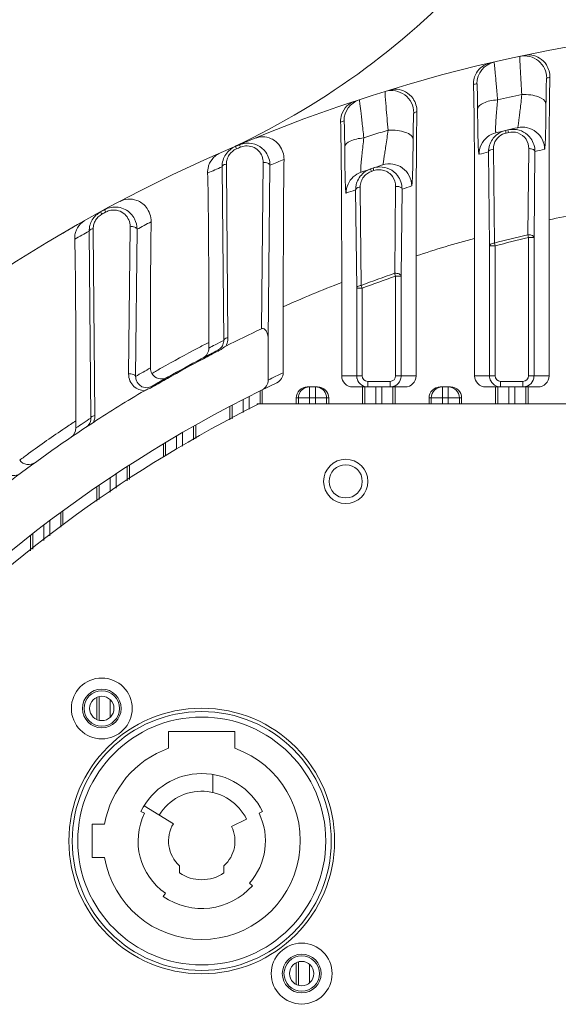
# Model space of a CAD drawing. Header units: millimetres. Extents: x 29170 to 33192, y 579 to 3108.
# Tile 148 of 256: x 31630 to 31679, y 972 to 1061. Entities that reach past the tile are written whole.
import ezdxf

# ---------------------------------------------------------------- set-up
doc = ezdxf.new("R2010")
doc.units = ezdxf.units.MM
doc.layers.add('细实线', color=7, linetype='Continuous', lineweight=13)

msp = doc.modelspace()

# ---------------------------------------------------------------- linework, layer by layer
at = {"layer": '细实线'}
for p, q in [((31674.114, 1050.925), (31674.168, 1050.697)), ((31674.339, 1050.978), (31674.364, 1050.871)), ((31674.364, 1050.871), (31674.393, 1050.749)), ((31650.081, 1049.629), (31649.718, 1049.474)), ((31649.718, 1049.474), (31649.81, 1049.258)), ((31650.081, 1049.629), (31650.124, 1049.528)), ((31650.124, 1049.528), (31650.173, 1049.413)), ((31673.107, 1040.754), (31673.02, 1049.238)), ((31676.216, 1049.284), (31676.131, 1041.508)), ((31672.673, 1040.497), (31672.584, 1048.981)), ((31676.773, 1049.026), (31676.691, 1041.25)), ((31648.668, 1031.955), (31648.513, 1047.639)), ((31648.908, 1047.643), (31648.906, 1047.882)), ((31649.05, 1032.193), (31648.908, 1047.643)), ((31652.238, 1048.023), (31652.077, 1033.004)), ((31652.839, 1047.778), (31652.682, 1032.026)), ((31661.932, 1047.449), (31662.007, 1047.227)), ((31662.157, 1047.525), (31662.232, 1047.302)), ((31660.673, 1036.679), (31660.582, 1045.558)), ((31660.997, 1045.562), (31660.995, 1045.808)), ((31661.082, 1036.927), (31660.997, 1045.562)), ((31664.19, 1045.874), (31664.105, 1038.017)), ((31664.772, 1045.622), (31664.691, 1037.766)), ((31637.907, 1043.765), (31637.544, 1043.567)), ((31637.907, 1043.765), (31638.019, 1043.558)), ((31637.544, 1043.567), (31637.657, 1043.36)), ((31678.044, 1042.844), (31678.044, 1028.753)), ((31636.884, 1041.82), (31636.882, 1042.047)), ((31640.213, 1042.228), (31640.076, 1028.923)), ((31640.837, 1041.994), (31640.711, 1028.695)), ((31636.67, 1024.938), (31636.511, 1041.816)), ((31637.026, 1025.16), (31636.884, 1041.82)), ((31671.321, 1028.753), (31671.321, 1041.173)), ((31676.13, 1041.508), (31676.191, 1041.25)), ((31676.191, 1041.25), (31676.691, 1041.25)), ((31676.191, 1041.249), (31676.191, 1028.753)), ((31676.691, 1041.25), (31676.691, 1028.753)), ((31672.673, 1028.753), (31672.673, 1040.497)), ((31672.673, 1040.497), (31673.173, 1040.497)), ((31673.173, 1040.497), (31673.106, 1040.753)), ((31673.173, 1028.753), (31673.173, 1040.496)), ((31666.044, 1039.594), (31666.044, 1028.753)), ((31664.104, 1038.017), (31664.191, 1037.766)), ((31664.191, 1037.766), (31664.691, 1037.766)), ((31664.191, 1037.765), (31664.191, 1028.753)), ((31664.691, 1037.766), (31664.691, 1028.753)), ((31659.321, 1028.753), (31659.321, 1037.185)), ((31660.673, 1028.753), (31660.673, 1036.679)), ((31660.673, 1036.678), (31661.173, 1036.678)), ((31661.173, 1036.678), (31661.08, 1036.927)), ((31661.173, 1028.753), (31661.173, 1036.677)), ((31654.044, 1029.036), (31654.044, 1034.999)), ((31647.321, 1031.766), (31647.321, 1031.261)), ((31648.424, 1031.146), (31648.642, 1031.302)), ((31652.682, 1028.377), (31652.682, 1032.026)), ((31648.133, 1031.07), (31648.171, 1030.995)), ((31661.173, 1028.753), (31659.321, 1028.753)), ((31666.044, 1028.753), (31664.191, 1028.753)), ((31671.321, 1028.753), (31673.173, 1028.753)), ((31678.044, 1028.753), (31676.191, 1028.753)), ((31642.191, 1027.817), (31642.233, 1027.745)), ((31656.214, 1027.753), (31657.15, 1027.753)), ((31656.415, 1027.753), (31656.415, 1026.215)), ((31656.949, 1026.215), (31656.949, 1027.753)), ((31665.043, 1027.753), (31660.321, 1027.753)), ((31661.214, 1026.215), (31661.214, 1027.753)), ((31661.415, 1026.215), (31661.415, 1027.753)), ((31661.673, 1027.753), (31661.673, 1028.253)), ((31663.691, 1028.253), (31661.673, 1028.253)), ((31662.415, 1027.753), (31662.415, 1026.215)), ((31662.949, 1026.215), (31662.949, 1027.753)), ((31663.691, 1027.753), (31663.691, 1028.253)), ((31663.949, 1027.753), (31663.949, 1026.215)), ((31664.15, 1027.753), (31664.15, 1026.215)), ((31669.15, 1027.753), (31668.214, 1027.753)), ((31668.415, 1026.215), (31668.415, 1027.753)), ((31668.949, 1026.215), (31668.949, 1027.753)), ((31677.043, 1027.753), (31672.321, 1027.753)), ((31673.214, 1026.215), (31673.214, 1027.753)), ((31673.415, 1026.215), (31673.415, 1027.753)), ((31673.673, 1027.753), (31673.673, 1028.253)), ((31675.691, 1028.253), (31673.673, 1028.253)), ((31674.415, 1026.215), (31674.415, 1027.753)), ((31674.949, 1026.215), (31674.949, 1027.753)), ((31675.691, 1027.753), (31675.691, 1028.253)), ((31675.949, 1027.753), (31675.949, 1026.215)), ((31676.15, 1027.753), (31676.15, 1026.215)), ((31650.949, 1025.73), (31650.949, 1026.893)), ((31651.949, 1026.215), (31651.949, 1027.394)), ((31652.15, 1027.493), (31652.15, 1026.215)), ((31649.214, 1024.771), (31649.214, 1025.997)), ((31649.415, 1026.103), (31649.415, 1024.882)), ((31650.415, 1026.621), (31650.415, 1025.435)), ((31651.682, 1026.136), (31651.682, 1026.215)), ((31651.826, 1026.215), (31651.682, 1026.215)), ((31757.538, 1026.215), (31651.826, 1026.215)), ((31655.214, 1026.215), (31655.214, 1026.753)), ((31655.214, 1026.753), (31658.15, 1026.753)), ((31655.415, 1026.753), (31655.415, 1026.215)), ((31657.949, 1026.215), (31657.949, 1026.753)), ((31658.15, 1026.753), (31658.15, 1026.215)), ((31667.214, 1026.215), (31667.214, 1026.753)), ((31670.15, 1026.753), (31667.214, 1026.753)), ((31667.415, 1026.215), (31667.415, 1026.753)), ((31669.949, 1026.753), (31669.949, 1026.215)), ((31670.15, 1026.753), (31670.15, 1026.215)), ((31635.321, 1024.693), (31635.321, 1024.039)), ((31635.96, 1024.468), (31635.981, 1024.482)), ((31645.949, 1022.965), (31645.949, 1024.211)), ((31646.15, 1024.325), (31646.15, 1023.076)), ((31644.415, 1023.325), (31644.415, 1022.117)), ((31644.949, 1022.412), (31644.949, 1023.638)), ((31643.214, 1021.429), (31643.214, 1022.611)), ((31643.415, 1022.732), (31643.415, 1021.563)), ((31640.15, 1020.699), (31640.15, 1019.393)), ((31638.949, 1018.595), (31638.949, 1019.913)), ((31639.949, 1019.26), (31639.949, 1020.568)), ((31637.415, 1018.879), (31637.415, 1017.575)), ((31638.415, 1019.504), (31638.415, 1018.24)), ((31637.214, 1017.442), (31637.214, 1018.676)), ((31633.949, 1015.089), (31633.949, 1016.412)), ((31634.15, 1016.56), (31634.15, 1015.248)), ((31632.415, 1015.259), (31632.415, 1013.878)), ((31632.949, 1014.3), (31632.949, 1015.665)), ((31631.415, 1014.486), (31631.415, 1013.089)), ((31631.214, 1012.931), (31631.214, 1014.328)), ((31637.214, 997.717), (31637.214, 999.673)), ((31637.415, 999.767), (31637.415, 997.622)), ((31638.415, 999.462), (31638.415, 997.928)), ((31643.682, 996.615), (31643.682, 995.094)), ((31649.682, 996.615), (31643.682, 996.615)), ((31649.682, 995.094), (31649.682, 996.615)), ((31647.682, 992.733), (31647.682, 991.103)), ((31644.124, 988.282), (31641.48, 989.902)), ((31641.192, 989.374), (31641.507, 989.222)), ((31650.732, 988.677), (31649.382, 988.023)), ((31651.857, 989.222), (31652.172, 989.374)), ((31636.782, 988.231), (31636.782, 985.215)), ((31637.912, 988.231), (31636.782, 988.231)), ((31636.782, 985.215), (31637.909, 985.215)), ((31644.682, 983.843), (31644.682, 984.479)), ((31648.682, 984.479), (31648.682, 983.843)), ((31651.255, 982.678), (31650.992, 982.909)), ((31643.396, 981.997), (31643.196, 981.709)), ((31655.214, 973.784), (31655.214, 975.687)), ((31655.415, 975.784), (31655.415, 973.687)), ((31656.415, 975.571), (31656.415, 973.9))]:
    msp.add_line(p, q, dxfattribs=at)
for centre, radius in [((31659.682, 1019.215), 2), ((31659.682, 1019.215), 1.5), ((31637.655, 998.695), 2.75), ((31637.655, 998.695), 1.75), ((31637.655, 998.695), 1.6), ((31637.655, 998.695), 1.1), ((31646.682, 986.715), 12), ((31646.682, 986.715), 11.7), ((31646.682, 986.715), 11.2), ((31655.709, 974.736), 2.75), ((31655.709, 974.736), 1.75), ((31655.709, 974.736), 1.6), ((31655.709, 974.736), 1.1), ((31682.182, 968.715), 3.5)]:
    msp.add_circle(centre, radius, dxfattribs=at)
for centre, radius, start, end in [((31619.814, 1112.802), 70, 295.27837, 317.72636), ((31704.682, 920.715), 140, 4.5118, 175.47238), ((31673.53, 1055.154), 1.999, 103.03658, 180.02062), ((31675.834, 1055.666), 2, 0.00429, 102.05957), ((31673.215, 1055.141), 1.993, 165.47496, 181.70029), ((31673.166, 1055.154), 1.941, 149.73053, 165.49039), ((31706.682, 920.715), 138, 101.94524, 102.06643), ((31702.682, 920.715), 138, 103.04622, 103.17714), ((31661.53, 1051.796), 1.999, 108.21353, 180.02015), ((31704.685, 920.701), 136.615, 102.29826, 103.24067), ((31706.682, 920.715), 138, 107.09513, 107.21764), ((31661.19, 1051.755), 1.972, 163.02699, 181.82894), ((31702.682, 920.715), 138, 108.22163, 108.35828), ((31704.688, 920.697), 136.619, 107.54228, 108.50879), ((31704.685, 920.7), 133.766, 102.73368, 103.59085), ((31674.793, 1049.027), 2.002, 86.9809, 103.08472), ((31674.793, 1049.053), 1.977, 35.65188, 86.96048), ((31675.642, 1049.225), 2, 359.99871, 102.72726), ((31673.722, 1048.776), 2, 103.5905, 154.53134), ((31674.566, 1048.996), 1.983, 145.73631, 162.35432), ((31674.569, 1048.991), 1.988, 130.29085, 145.65578), ((31674.499, 1049.254), 1.479, 145.73102, 180.60138), ((31674.504, 1049.248), 1.487, 116.03054, 145.66213), ((31674.513, 1049.23), 1.506, 103.23415, 116.01688), ((31704.682, 920.715), 133.515, 103.11241, 103.21147), ((31704.682, 920.715), 140, 112.90863, 113.28093), ((31704.682, 920.715), 139.765, 112.95491, 113.1165), ((31650.862, 1047.782), 2.006, 94.5205, 112.90488), ((31650.857, 1047.81), 1.977, 35.31556, 94.45852), ((31674.579, 1048.995), 1.995, 162.45074, 180.40702), ((31706.685, 920.7), 131.766, 102.73368, 103.12109), ((31649.03, 1047.221), 1.794, 113.79959, 129.06683), ((31650.501, 1047.652), 1.988, 162.82398, 180.38591), ((31650.496, 1047.65), 1.984, 145.66673, 162.72179), ((31650.388, 1047.895), 1.482, 162.88144, 180.51244), ((31650.389, 1047.891), 1.484, 145.69765, 162.76649), ((31706.682, 920.715), 138.001, 112.39191, 112.96493), ((31702.686, 920.7), 131.766, 103.20602, 103.59084), ((31649.168, 1047.142), 1.957, 164.58276, 181.93632), ((31702.683, 920.714), 138.001, 113.11226, 113.70059), ((31704.688, 920.698), 133.768, 108.1497, 109.03027), ((31662.575, 1045.548), 2.007, 108.68275, 124.19367), ((31704.682, 920.715), 133.515, 108.53862, 108.64039), ((31662.793, 1045.626), 2.002, 91.58281, 108.50952), ((31662.707, 1045.884), 1.496, 74.17229, 108.53837), ((31662.791, 1045.652), 1.977, 37.44888, 91.55601), ((31661.722, 1045.265), 2, 109.02948, 156.34475), ((31662.561, 1045.571), 1.98, 124.25228, 160.23801), ((31662.479, 1045.818), 1.486, 141.56445, 160.26362), ((31662.484, 1045.81), 1.494, 124.2705, 141.45427), ((31662.491, 1045.796), 1.51, 108.68802, 124.17319), ((31702.688, 920.698), 131.768, 108.63543, 109.03026), ((31662.564, 1045.573), 1.982, 171.33166, 180.42889), ((31662.566, 1045.572), 1.984, 160.31178, 171.34125), ((31662.482, 1045.821), 1.488, 160.40325, 180.50085), ((31706.687, 920.698), 131.768, 108.1497, 108.54819), ((31638.863, 1041.999), 2.007, 100.35953, 118.42963), ((31638.738, 1042.231), 1.509, 100.35802, 118.43656), ((31699.624, 945.849), 99.366, 99.4437, 102.54375), ((31638.493, 1041.827), 1.982, 148.76056, 164.29338), ((31638.364, 1042.057), 1.483, 148.75368, 164.29747), ((31704.682, 920.715), 139.765, 118.48725, 118.65658), ((31704.682, 920.715), 140, 119.79888, 120.2501), ((31637, 1041.24), 1.772, 119.32676, 128.36023), ((31638.495, 1041.829), 1.983, 164.37067, 180.37709), ((31638.361, 1042.06), 1.479, 164.38669, 180.48336), ((31706.682, 920.714), 138.001, 117.89932, 118.49842), ((31637.143, 1041.163), 1.939, 166.17665, 182.05258), ((31702.683, 920.714), 138.001, 118.6528, 119.27231), ((31697.16, 945.235), 99.357, 105.07385, 108.2507), ((31704.682, 920.715), 124.122, 103.29867, 104.73715), ((31704.682, 920.715), 123.857, 103.29929, 104.73798), ((31704.682, 920.715), 124.122, 109.08144, 110.56483), ((31704.682, 920.715), 123.857, 109.08224, 110.56603), ((31694.692, 944.35), 99.346, 110.8576, 114.15233), ((31704.682, 920.715), 124, 115.10223, 116.76157), ((31647.572, 1032.179), 1.478, 352.2307, 0.50832), ((31692.21, 943.182), 99.309, 117.51567, 119.67611), ((31692.217, 943.168), 99.325, 116.87324, 117.51557), ((31646.321, 1031.261), 1, 297.82176, 0.0041), ((31705.075, 920.749), 124.694, 117.30083, 117.59204), ((31705.08, 920.741), 124.703, 116.89547, 117.30083), ((31647.694, 1031.941), 0.974, 323.8843, 350.68797), ((31647.691, 1031.941), 0.978, 350.71257, 0.83383), ((31704.689, 920.7), 124.016, 117.13165, 120.26172), ((31704.688, 920.703), 124.016, 117.13171, 117.83105), ((31704.688, 920.703), 123.93, 117.13184, 117.83126), ((31704.689, 920.702), 123.931, 117.8313, 119.54287), ((31704.322, 920.622), 125.404, 119.7767, 120.48044), ((31692.214, 943.176), 99.316, 119.67621, 120.25176), ((31643.044, 1029.468), 1, 210.08407, 299.54865), ((31704.688, 920.703), 124.016, 119.54293, 120.26186), ((31705.682, 920.715), 120, 115.48785, 116.21019), ((31653.044, 1029.036), 1, 295.47768, 0.00482), ((31661.678, 1028.753), 1.005, 180.03169, 193.95138), ((31661.673, 1028.753), 0.5, 180.00526, 270.00347), ((31663.691, 1028.753), 0.5, 269.99604, 359.99523), ((31673.678, 1028.753), 1.005, 180.03169, 193.95138), ((31673.673, 1028.753), 0.5, 180.00526, 270.00347), ((31675.691, 1028.753), 0.5, 269.99604, 359.99523), ((31704.682, 920.715), 119, 115.48801, 140.08379), ((31641.557, 1028.885), 1.474, 227.56075, 267.7761), ((31641.694, 1028.655), 0.974, 244.9096, 281.92821), ((31641.692, 1028.67), 0.988, 281.87426, 290.83591), ((31641.688, 1028.68), 0.999, 290.85419, 300.25455), ((31704.689, 920.702), 123.931, 119.54292, 120.26199), ((31651.682, 1028.377), 1, 296.20028, 0.00463), ((31656.416, 1026.747), 1.005, 101.33576, 112.60983), ((31656.416, 1026.751), 1.001, 90.0497, 101.37222), ((31656.948, 1026.751), 1.001, 78.62778, 89.9503), ((31656.949, 1026.753), 1, 359.99328, 78.66566), ((31661.675, 1028.753), 1.002, 193.99638, 206.90037), ((31663.69, 1028.758), 1.005, 270.03544, 284.03145), ((31663.69, 1028.754), 1.002, 284.07938, 297.00333), ((31668.415, 1026.753), 1, 90.00454, 180.00419), ((31668.949, 1026.753), 1, 359.99581, 89.99546), ((31673.675, 1028.753), 1.002, 193.99638, 206.90037), ((31675.69, 1028.758), 1.005, 270.03544, 284.03145), ((31675.69, 1028.754), 1.002, 284.07938, 297.00333), ((31704.682, 920.715), 124, 120.63273, 123.13702), ((31656.415, 1026.753), 1, 112.68838, 179.99665), ((31704.682, 920.715), 118, 116.61106, 153.93616), ((31635.552, 1025.148), 1.474, 351.91724, 0.4667), ((31704.689, 920.7), 124.017, 123.13591, 127.31635), ((31689.737, 941.627), 99.303, 123.22897, 123.91408), ((31705.019, 920.833), 124.537, 123.67857, 124.03257), ((31705.024, 920.826), 124.545, 123.28672, 123.6667), ((31635.696, 1024.924), 0.974, 350.58873, 0.77968), ((31635.546, 1025.15), 1.48, 336.02755, 351.87364), ((31689.727, 941.642), 99.285, 123.91421, 126.23305), ((31634.32, 1024.039), 1, 304.24625, 0.00256), ((31689.731, 941.637), 99.291, 126.23317, 126.80912), ((31631.044, 1021.73), 1, 216.61527, 306.0973), ((31646.682, 986.715), 8.9, 189.7029, 70.30101), ((31646.682, 986.715), 8.9, 109.69899, 170.19507), ((31646.682, 986.715), 6.1, 25.84193, 154.15807), ((31646.682, 986.715), 4.5, 25.84193, 148.51106), ((31646.682, 986.715), 5.75, 154.15807, 235.1501), ((31646.682, 986.715), 5.75, 318.5554, 25.84193), ((31646.682, 986.715), 3, 148.51106, 228.18969), ((31646.682, 986.715), 3, 311.81031, 25.84193), ((31646.682, 986.715), 3.5, 235.1501, 304.8499), ((31646.682, 986.715), 6.1, 235.1501, 318.5554)]:
    msp.add_arc(centre, radius, start, end, dxfattribs=at)
for centre, start_param, end_param in [((31660.321, 1028.753), -3.141593, -1.570796), ((31665.043, 1028.753), -1.570796, 0), ((31672.321, 1028.753), -3.141593, -1.570796), ((31677.043, 1028.753), -1.570796, 0), ((31656.214, 1026.753), 1.570796, 3.141593), ((31657.15, 1026.753), 0, 1.570796), ((31668.214, 1026.753), 1.570796, 3.141593), ((31669.15, 1026.753), 0, 1.570796)]:
    msp.add_ellipse(centre, major_axis=(1, 0), ratio=0.999848, start_param=start_param, end_param=end_param, dxfattribs=at)
for points, knots in [([(31673.395, 1053.684), (31673.375, 1053.928), (31673.337, 1054.395), (31673.282, 1055.059), (31673.232, 1055.646), (31673.188, 1056.143), (31673.15, 1056.539), (31673.124, 1056.807), (31673.104, 1056.959), (31673.096, 1057.039), (31673.086, 1057.071), (31673.084, 1057.103), (31673.079, 1057.102)], [0, 0, 0, 0, 0.214081, 0.409557, 0.582142, 0.728459, 0.845528, 0.930831, 0.961002, 0.98261, 0.995589, 1, 1, 1, 1]), ([(31675.416, 1057.622), (31675.412, 1057.621), (31675.413, 1057.603), (31675.406, 1057.559), (31675.409, 1057.506), (31675.41, 1057.468)], [0, 0, 0, 0, 0.070139, 0.259491, 1, 1, 1, 1]), ([(31675.41, 1057.468), (31675.416, 1057.075), (31675.478, 1055.979), (31675.541, 1054.883), (31675.586, 1054.181)], [0, 0, 0, 0, 0.358357, 1, 1, 1, 1]), ([(31675.841, 1057.712), (31676.052, 1057.757), (31676.527, 1057.769), (31677.257, 1057.496), (31677.937, 1056.818), (31678.127, 1056.113), (31678.119, 1055.727)], [0, 0, 0, 0, 0.188974, 0.403892, 0.663027, 1, 1, 1, 1]), ([(31671.489, 1056.133), (31671.623, 1056.361), (31671.967, 1056.741), (31672.43, 1056.95), (31672.654, 1057.002)], [0, 0, 0, 0, 0.534905, 1, 1, 1, 1]), ([(31677.833, 1055.666), (31677.829, 1055.665), (31677.828, 1055.646), (31677.822, 1055.618), (31677.818, 1055.564), (31677.811, 1055.457), (31677.804, 1055.273), (31677.795, 1055.001), (31677.787, 1054.662), (31677.778, 1054.099), (31677.773, 1053.65), (31677.771, 1053.334)], [0, 0, 0, 0, 0.005284, 0.019027, 0.04135, 0.07218, 0.158553, 0.276202, 0.422465, 0.594269, 1, 1, 1, 1]), ([(31678.044, 1042.844), (31678.044, 1045.156), (31678.052, 1049.45), (31678.078, 1053.745), (31678.119, 1055.727)], [0, 0, 0, 0, 0.538335, 1, 1, 1, 1]), ([(31663.242, 1054.441), (31663.229, 1054.438), (31663.249, 1054.363), (31663.239, 1054.324), (31663.24, 1054.286)], [0, 0, 0, 0, 0.260129, 1, 1, 1, 1]), ([(31665.833, 1052.531), (31665.833, 1052.84), (31665.685, 1053.468), (31665.064, 1054.2), (31664.18, 1054.577), (31663.537, 1054.533), (31663.242, 1054.441)], [0, 0, 0, 0, 0.250061, 0.500028, 0.749978, 1, 1, 1, 1]), ([(31663.667, 1054.572), (31663.88, 1054.638), (31664.37, 1054.692), (31665.149, 1054.46), (31665.904, 1053.78), (31666.123, 1053.03), (31666.115, 1052.618)], [0, 0, 0, 0, 0.185722, 0.398253, 0.657323, 1, 1, 1, 1]), ([(31671.224, 1055.082), (31671.283, 1053.024), (31671.308, 1048.387), (31671.321, 1043.751), (31671.321, 1041.173)], [0, 0, 0, 0, 0.443975, 1, 1, 1, 1]), ([(31671.594, 1052.84), (31671.591, 1053.156), (31671.586, 1053.604), (31671.576, 1054.164), (31671.57, 1054.505), (31671.558, 1054.766), (31671.558, 1054.983), (31671.535, 1055.066), (31671.544, 1055.156), (31671.531, 1055.153)], [0, 0, 0, 0, 0.408365, 0.581024, 0.727682, 0.84519, 0.930851, 0.982751, 1, 1, 1, 1]), ([(31659.303, 1052.331), (31659.396, 1052.633), (31659.711, 1053.158), (31660.227, 1053.47), (31660.48, 1053.554)], [0, 0, 0, 0, 0.54285, 1, 1, 1, 1]), ([(31661.318, 1050.25), (31661.292, 1050.495), (31661.241, 1050.964), (31661.167, 1051.632), (31661.1, 1052.224), (31661.042, 1052.726), (31660.993, 1053.126), (31660.959, 1053.397), (31660.935, 1053.551), (31660.924, 1053.632), (31660.913, 1053.664), (31660.91, 1053.696), (31660.905, 1053.695)], [0, 0, 0, 0, 0.213194, 0.408244, 0.580819, 0.727426, 0.84493, 0.930639, 0.960955, 0.982648, 0.995643, 1, 1, 1, 1]), ([(31663.24, 1054.286), (31663.257, 1053.887), (31663.35, 1052.779), (31663.445, 1051.672), (31663.51, 1050.963)], [0, 0, 0, 0, 0.359509, 1, 1, 1, 1]), ([(31671.594, 1052.84), (31671.603, 1053.098), (31672.082, 1053.432), (31672.719, 1053.614), (31673.161, 1053.673), (31673.395, 1053.684)], [0, 0, 0, 0, 0.371239, 0.66333, 1, 1, 1, 1]), ([(31673.252, 1050.72), (31673.242, 1050.718), (31673.228, 1050.783), (31673.222, 1050.867), (31673.216, 1051.079), (31673.224, 1051.373), (31673.246, 1051.798), (31673.306, 1052.579), (31673.361, 1053.222), (31673.395, 1053.684)], [0, 0, 0, 0, 0.010606, 0.044556, 0.108354, 0.20848, 0.34982, 0.53311, 1, 1, 1, 1]), ([(31675.586, 1054.181), (31675.544, 1053.718), (31675.474, 1053.072), (31675.375, 1052.288), (31675.321, 1051.861), (31675.278, 1051.556), (31675.251, 1051.343), (31675.225, 1051.243), (31675.214, 1051.179), (31675.201, 1051.176)], [0, 0, 0, 0, 0.459909, 0.6415, 0.782774, 0.884178, 0.95016, 0.986792, 1, 1, 1, 1]), ([(31677.77, 1053.334), (31677.759, 1053.637), (31677.139, 1053.994), (31676.385, 1054.157), (31675.857, 1054.19), (31675.586, 1054.181)], [0, 0, 0, 0, 0.371024, 0.668398, 1, 1, 1, 1]), ([(31666.044, 1039.594), (31666.044, 1041.913), (31666.051, 1046.254), (31666.077, 1050.596), (31666.115, 1052.618)], [0, 0, 0, 0, 0.534175, 1, 1, 1, 1]), ([(31671.723, 1048.776), (31671.708, 1048.772), (31671.698, 1048.878), (31671.677, 1048.995), (31671.662, 1049.308), (31671.644, 1049.725), (31671.628, 1050.313), (31671.614, 1051.041), (31671.602, 1051.902), (31671.596, 1052.516), (31671.594, 1052.84)], [0, 0, 0, 0, 0.011485, 0.048949, 0.117886, 0.22291, 0.366317, 0.547286, 0.761064, 1, 1, 1, 1]), ([(31677.771, 1053.334), (31677.768, 1053.009), (31677.762, 1052.394), (31677.75, 1051.531), (31677.736, 1050.798), (31677.721, 1050.207), (31677.7, 1049.779), (31677.69, 1049.468), (31677.661, 1049.327), (31677.659, 1049.229), (31677.641, 1049.225)], [0, 0, 0, 0, 0.236798, 0.448819, 0.628672, 0.771786, 0.877308, 0.947417, 0.986571, 1, 1, 1, 1]), ([(31659.594, 1049.428), (31659.591, 1049.748), (31659.587, 1050.205), (31659.576, 1050.777), (31659.57, 1051.126), (31659.558, 1051.395), (31659.558, 1051.621), (31659.535, 1051.703), (31659.544, 1051.799), (31659.531, 1051.795)], [0, 0, 0, 0, 0.405545, 0.578153, 0.725415, 0.843855, 0.930408, 0.982827, 1, 1, 1, 1]), ([(31665.833, 1052.531), (31665.829, 1052.53), (31665.828, 1052.509), (31665.822, 1052.48), (31665.818, 1052.423), (31665.811, 1052.312), (31665.803, 1052.121), (31665.795, 1051.84), (31665.787, 1051.491), (31665.778, 1050.916), (31665.773, 1050.458), (31665.771, 1050.136)], [0, 0, 0, 0, 0.005507, 0.019618, 0.042412, 0.073789, 0.161317, 0.279927, 0.426617, 0.598034, 1, 1, 1, 1]), ([(31659.218, 1051.692), (31659.246, 1050.782), (31659.278, 1048.646), (31659.316, 1043.811), (31659.321, 1039.885), (31659.321, 1037.185)], [0, 0, 0, 0, 0.188264, 0.441624, 1, 1, 1, 1]), ([(31663.51, 1050.963), (31663.453, 1050.486), (31663.359, 1049.818), (31663.23, 1049.003), (31663.16, 1048.549), (31663.106, 1048.222), (31663.074, 1047.993), (31663.043, 1047.883), (31663.033, 1047.815), (31663.019, 1047.811)], [0, 0, 0, 0, 0.451193, 0.633151, 0.776621, 0.880485, 0.948373, 0.986213, 1, 1, 1, 1]), ([(31665.77, 1050.136), (31665.765, 1050.266), (31665.555, 1050.56), (31665.029, 1050.798), (31664.32, 1050.958), (31663.787, 1050.976), (31663.51, 1050.963)], [0, 0, 0, 0, 0.152167, 0.378332, 0.673309, 1, 1, 1, 1]), ([(31651.493, 1050.218), (31651.706, 1050.305), (31652.206, 1050.404), (31653.033, 1050.221), (31653.868, 1049.547), (31654.12, 1048.75), (31654.112, 1048.31)], [0, 0, 0, 0, 0.182388, 0.392457, 0.651445, 1, 1, 1, 1]), ([(31659.594, 1049.428), (31659.603, 1049.674), (31660.058, 1049.994), (31660.668, 1050.174), (31661.093, 1050.235), (31661.318, 1050.25)], [0, 0, 0, 0, 0.36944, 0.661245, 1, 1, 1, 1]), ([(31661.07, 1047.155), (31661.06, 1047.152), (31661.046, 1047.223), (31661.043, 1047.308), (31661.042, 1047.536), (31661.062, 1047.849), (31661.1, 1048.298), (31661.191, 1049.109), (31661.27, 1049.774), (31661.318, 1050.25)], [0, 0, 0, 0, 0.010149, 0.044305, 0.109251, 0.211506, 0.355268, 0.539662, 1, 1, 1, 1]), ([(31665.771, 1050.136), (31665.768, 1049.807), (31665.762, 1049.181), (31665.75, 1048.301), (31665.736, 1047.548), (31665.722, 1046.938), (31665.7, 1046.491), (31665.691, 1046.168), (31665.66, 1046.017), (31665.66, 1045.916), (31665.641, 1045.91)], [0, 0, 0, 0, 0.233616, 0.443968, 0.623651, 0.767665, 0.874524, 0.945907, 0.986016, 1, 1, 1, 1]), ([(31675.233, 1050.702), (31675.525, 1050.598), (31676.042, 1050.198), (31676.219, 1049.578), (31676.216, 1049.284)], [0, 0, 0, 0, 0.513725, 1, 1, 1, 1]), ([(31650.64, 1049.527), (31651.053, 1049.559), (31651.92, 1049.248), (31652.242, 1048.408), (31652.238, 1048.023)], [0, 0, 0, 0, 0.517737, 1, 1, 1, 1]), ([(31659.723, 1045.265), (31659.708, 1045.259), (31659.696, 1045.371), (31659.677, 1045.487), (31659.661, 1045.815), (31659.643, 1046.245), (31659.628, 1046.851), (31659.614, 1047.597), (31659.602, 1048.475), (31659.596, 1049.099), (31659.594, 1049.428)], [0, 0, 0, 0, 0.011229, 0.048971, 0.11873, 0.224936, 0.369415, 0.550688, 0.763469, 1, 1, 1, 1]), ([(31672.584, 1048.981), (31672.584, 1049.013), (31672.627, 1049.108), (31672.791, 1049.203), (31672.937, 1049.232), (31673.02, 1049.238)], [0, 0, 0, 0, 0.179364, 0.537027, 1, 1, 1, 1]), ([(31676.773, 1049.026), (31676.772, 1049.064), (31676.711, 1049.178), (31676.499, 1049.27), (31676.317, 1049.29), (31676.216, 1049.284)], [0, 0, 0, 0, 0.17427, 0.539112, 1, 1, 1, 1]), ([(31647.282, 1047.663), (31647.31, 1047.764), (31647.441, 1048.124), (31647.685, 1048.44), (31647.899, 1048.614)], [0, 0, 0, 0, 0.276095, 1, 1, 1, 1]), ([(31654.112, 1048.31), (31654.076, 1046.224), (31654.051, 1041.787), (31654.044, 1037.35), (31654.044, 1034.999)], [0, 0, 0, 0, 0.470092, 1, 1, 1, 1]), ([(31648.513, 1047.639), (31648.514, 1047.668), (31648.585, 1047.825), (31648.775, 1047.866), (31648.906, 1047.882)], [0, 0, 0, 0, 0.180352, 1, 1, 1, 1]), ([(31652.839, 1047.778), (31652.836, 1047.867), (31652.597, 1048.029), (31652.376, 1048.036), (31652.238, 1048.023)], [0, 0, 0, 0, 0.391212, 1, 1, 1, 1]), ([(31665.641, 1045.91), (31665.641, 1046.222), (31665.49, 1046.855), (31664.859, 1047.59), (31663.964, 1047.961), (31663.315, 1047.908), (31663.019, 1047.811)], [0, 0, 0, 0, 0.250061, 0.500029, 0.749978, 1, 1, 1, 1]), ([(31663.115, 1047.323), (31663.428, 1047.234), (31663.996, 1046.838), (31664.194, 1046.184), (31664.19, 1045.874)], [0, 0, 0, 0, 0.512147, 1, 1, 1, 1]), ([(31647.212, 1047.076), (31647.244, 1046.129), (31647.277, 1043.884), (31647.316, 1038.78), (31647.321, 1034.624), (31647.321, 1031.766)], [0, 0, 0, 0, 0.185682, 0.43997, 1, 1, 1, 1]), ([(31660.582, 1045.558), (31660.583, 1045.588), (31660.657, 1045.752), (31660.857, 1045.794), (31660.995, 1045.808)], [0, 0, 0, 0, 0.181472, 1, 1, 1, 1]), ([(31664.772, 1045.622), (31664.769, 1045.709), (31664.543, 1045.874), (31664.325, 1045.884), (31664.19, 1045.874)], [0, 0, 0, 0, 0.393407, 1, 1, 1, 1]), ([(31639.319, 1044.52), (31639.528, 1044.631), (31640.034, 1044.779), (31640.907, 1044.653), (31641.828, 1043.991), (31642.116, 1043.145), (31642.109, 1042.676)], [0, 0, 0, 0, 0.17896, 0.386505, 0.645431, 1, 1, 1, 1]), ([(31638.466, 1043.715), (31638.695, 1043.757), (31639.163, 1043.731), (31639.752, 1043.394), (31640.131, 1042.862), (31640.215, 1042.438), (31640.213, 1042.228)], [0, 0, 0, 0, 0.267833, 0.517675, 0.757849, 1, 1, 1, 1]), ([(31638.502, 1043.974), (31638.919, 1044.05), (31639.808, 1043.922), (31640.43, 1043.288), (31640.615, 1042.929)], [0, 0, 0, 0, 0.512432, 1, 1, 1, 1]), ([(31635.261, 1041.626), (31635.287, 1041.734), (31635.416, 1042.114), (31635.673, 1042.449), (31635.9, 1042.629)], [0, 0, 0, 0, 0.276589, 1, 1, 1, 1]), ([(31636.511, 1041.816), (31636.512, 1041.843), (31636.579, 1041.991), (31636.758, 1042.03), (31636.882, 1042.047)], [0, 0, 0, 0, 0.178244, 1, 1, 1, 1]), ([(31640.837, 1041.994), (31640.834, 1042.085), (31640.579, 1042.241), (31640.355, 1042.244), (31640.213, 1042.228)], [0, 0, 0, 0, 0.387978, 1, 1, 1, 1]), ([(31642.109, 1042.676), (31642.094, 1041.696), (31642.05, 1037.294), (31642.044, 1032.891), (31642.044, 1029.468)], [0, 0, 0, 0, 0.222491, 1, 1, 1, 1]), ([(31635.321, 1024.693), (31635.321, 1027.76), (31635.317, 1032.225), (31635.275, 1037.691), (31635.241, 1040.091), (31635.206, 1041.093)], [0, 0, 0, 0, 0.561094, 0.816534, 1, 1, 1, 1]), ([(31676.691, 1041.25), (31676.69, 1041.289), (31676.628, 1041.403), (31676.414, 1041.495), (31676.231, 1041.514), (31676.13, 1041.508)], [0, 0, 0, 0, 0.173904, 0.539013, 1, 1, 1, 1]), ([(31673.106, 1040.753), (31673.049, 1040.751), (31672.888, 1040.724), (31672.678, 1040.613), (31672.673, 1040.497)], [0, 0, 0, 0, 0.327932, 1, 1, 1, 1]), ([(31664.691, 1037.766), (31664.688, 1037.854), (31664.458, 1038.018), (31664.24, 1038.028), (31664.104, 1038.017)], [0, 0, 0, 0, 0.392873, 1, 1, 1, 1]), ([(31661.08, 1036.927), (31661.026, 1036.923), (31660.874, 1036.894), (31660.677, 1036.788), (31660.673, 1036.678)], [0, 0, 0, 0, 0.329893, 1, 1, 1, 1]), ([(31648.668, 1031.955), (31648.669, 1031.984), (31648.738, 1032.136), (31648.922, 1032.176), (31649.05, 1032.193)], [0, 0, 0, 0, 0.179373, 1, 1, 1, 1]), ([(31652.682, 1032.026), (31652.682, 1032.136), (31652.665, 1032.356), (31652.595, 1032.625), (31652.497, 1032.823), (31652.394, 1032.954), (31652.246, 1033.044), (31652.127, 1033.027), (31652.077, 1033.004)], [0, 0, 0, 0, 0.25001, 0.499839, 0.624947, 0.750019, 0.875076, 1, 1, 1, 1]), ([(31640.076, 1028.923), (31640.073, 1028.712), (31640.158, 1028.288), (31640.409, 1027.936), (31640.562, 1027.796)], [0, 0, 0, 0, 0.503765, 1, 1, 1, 1]), ([(31640.711, 1028.695), (31640.708, 1028.786), (31640.444, 1028.939), (31640.22, 1028.941), (31640.076, 1028.923)], [0, 0, 0, 0, 0.386082, 1, 1, 1, 1]), ([(31640.788, 1028.293), (31640.856, 1028.128), (31641.015, 1027.924), (31641.224, 1027.801), (31641.281, 1027.774)], [0, 0, 0, 0, 0.738589, 1, 1, 1, 1]), ([(31641.5, 1027.411), (31641.615, 1027.48), (31641.873, 1027.565), (31642.117, 1027.677), (31642.233, 1027.745)], [0, 0, 0, 0, 0.499999, 1, 1, 1, 1]), ([(31636.67, 1024.938), (31636.671, 1024.963), (31636.736, 1025.105), (31636.907, 1025.143), (31637.026, 1025.16)], [0, 0, 0, 0, 0.176309, 1, 1, 1, 1]), ([(31636.229, 1024.108), (31636.289, 1024.148), (31636.495, 1024.318), (31636.625, 1024.574), (31636.657, 1024.765)], [0, 0, 0, 0, 0.270711, 1, 1, 1, 1]), ([(31628.713, 1020.738), (31628.713, 1020.556), (31628.818, 1020.184), (31629.243, 1019.798), (31629.806, 1019.689), (31630.167, 1019.829), (31630.313, 1019.938)], [0, 0, 0, 0, 0.250075, 0.500037, 0.749973, 1, 1, 1, 1])]:
    msp.add_open_spline(points, degree=3, knots=knots, dxfattribs=at)
for points in [[(31673.283, 1050.507), (31673.52, 1050.708), (31673.812, 1050.854), (31674.114, 1050.925)], [(31674.393, 1050.749), (31674.666, 1050.813), (31674.969, 1050.796), (31675.233, 1050.702)], [(31676.4, 1050.205), (31676.64, 1049.87), (31676.776, 1049.438), (31676.773, 1049.026)], [(31648.857, 1048.769), (31649.067, 1049.075), (31649.377, 1049.329), (31649.718, 1049.474)], [(31649.163, 1048.728), (31649.321, 1048.958), (31649.554, 1049.149), (31649.81, 1049.258)], [(31650.173, 1049.413), (31650.32, 1049.475), (31650.48, 1049.514), (31650.64, 1049.527)], [(31671.722, 1048.776), (31671.722, 1049.07), (31671.791, 1049.371), (31671.917, 1049.636)], [(31652.47, 1048.953), (31652.708, 1048.618), (31652.842, 1048.188), (31652.839, 1047.778)], [(31664.36, 1046.854), (31664.624, 1046.51), (31664.775, 1046.055), (31664.772, 1045.622)], [(31659.722, 1045.265), (31659.722, 1045.538), (31659.781, 1045.817), (31659.89, 1046.067)], [(31636.798, 1042.855), (31636.976, 1043.149), (31637.242, 1043.402), (31637.544, 1043.567)], [(31637.096, 1042.826), (31637.23, 1043.046), (31637.43, 1043.237), (31637.657, 1043.36)], [(31640.615, 1042.929), (31640.761, 1042.644), (31640.839, 1042.314), (31640.837, 1041.994)], [(31648.133, 1031.07), (31648.269, 1031.139), (31648.391, 1031.244), (31648.481, 1031.367)], [(31648.642, 1031.302), (31648.708, 1031.349), (31648.775, 1031.397), (31648.847, 1031.433)], [(31648.848, 1031.434), (31648.945, 1031.6), (31649.01, 1031.789), (31649.036, 1031.98)], [(31648.171, 1030.995), (31648.259, 1031.04), (31648.343, 1031.091), (31648.424, 1031.146)], [(31640.711, 1028.695), (31640.709, 1028.559), (31640.736, 1028.419), (31640.788, 1028.293)], [(31642.044, 1029.468), (31642.044, 1029.295), (31642.091, 1029.117), (31642.178, 1028.967)], [(31664.691, 1028.753), (31664.691, 1028.621), (31664.663, 1028.486), (31664.612, 1028.364)], [(31676.691, 1028.753), (31676.691, 1028.621), (31676.663, 1028.486), (31676.612, 1028.364)], [(31661.289, 1027.83), (31661.076, 1027.918), (31660.886, 1028.094), (31660.782, 1028.3)], [(31661.673, 1027.753), (31661.543, 1027.753), (31661.409, 1027.779), (31661.289, 1027.83)], [(31664.612, 1028.364), (31664.523, 1028.153), (31664.349, 1027.966), (31664.145, 1027.862)], [(31673.289, 1027.83), (31673.076, 1027.918), (31672.886, 1028.094), (31672.782, 1028.3)], [(31673.673, 1027.753), (31673.543, 1027.753), (31673.409, 1027.779), (31673.289, 1027.83)], [(31676.612, 1028.364), (31676.523, 1028.153), (31676.349, 1027.966), (31676.145, 1027.862)]]:
    msp.add_open_spline(points, degree=3, dxfattribs=at)

doc.saveas('drawing.dxf')
